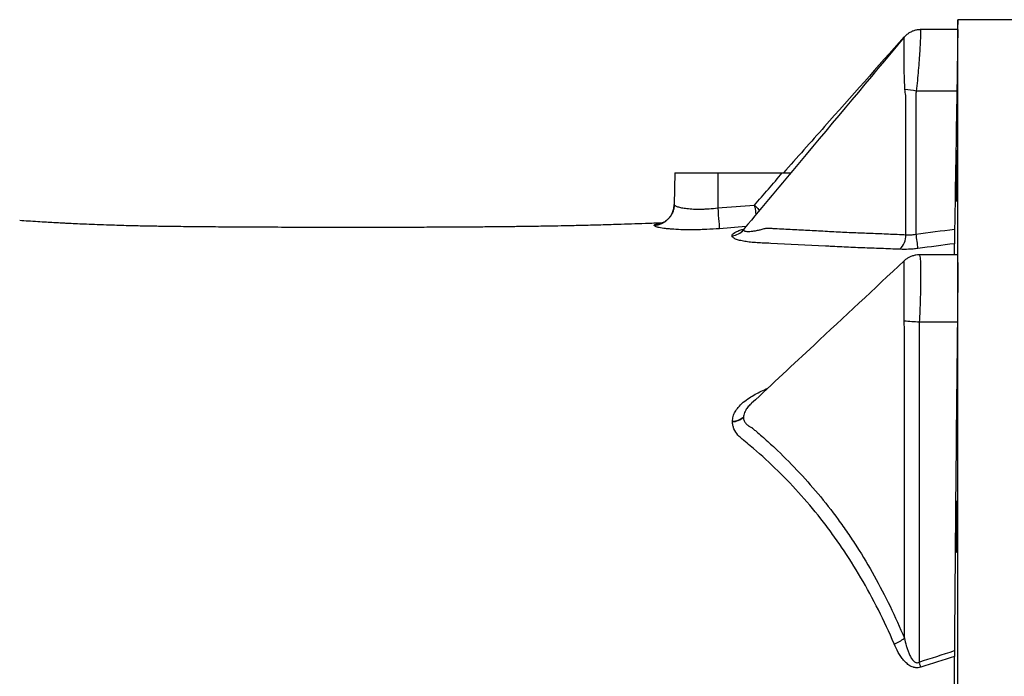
# Model space of a CAD drawing. Header units: millimetres. Extents: x 418 to 3682, y 625 to 3302.
# Tile 10 of 16: x 1920 to 2380, y 1200 to 1507. Entities that reach past the tile are written whole.
import ezdxf

# ---------------------------------------------------------------- set-up
doc = ezdxf.new("R2010")
doc.units = ezdxf.units.MM

msp = doc.modelspace()

# ---------------------------------------------------------------- linework, layer by layer
at = {"color": 7, "linetype": 'Continuous', "lineweight": 25}
for p, q in [((2357.85, 1506.75), (2357.77, 1502.14)), ((2401.33, 1506.75), (2357.85, 1506.75)), ((2357.85, 1501.74), (2357.85, 1506.75)), ((2340.52, 1502.14), (2340.34, 1502.14)), ((2357.85, 1502.14), (2340.52, 1502.14)), ((2357.85, 1387.69), (2357.85, 1501.74)), ((2333.67, 1406.45), (2333.67, 1471.41)), ((2357.46, 1473.48), (2338.49, 1473.48)), ((2225.85, 1435.25), (2225.59, 1420.55)), ((2225.85, 1435.25), (2245.85, 1435.25)), ((2245.85, 1435.25), (2245.85, 1418.94)), ((2245.85, 1435.25), (2276, 1435.25)), ((2357.85, 1397.06), (2339.86, 1397.06)), ((2357.85, 1163.84), (2357.85, 1387.69)), ((2357.7, 1365.62), (2339.9, 1365.62)), ((2332.96, 1218.25), (2332.96, 1363.7))]:
    msp.add_line(p, q, dxfattribs=at)
at = {"color": 1, "linetype": 'Continuous', "lineweight": 25}
msp.add_line((2258.98, 1410.24), (2246.62, 1409.27), dxfattribs=at)
at = {"color": 7, "linetype": 'Continuous', "lineweight": 25, "flags": 128}
for points in [[(2245.85, 1418.94), (2245.98, 1417.22), (2246.12, 1415.55), (2246.24, 1413.99), (2246.35, 1412.58), (2246.45, 1411.38), (2246.53, 1410.4), (2246.59, 1409.7), (2246.62, 1409.27)], [(2340.59, 1204.76), (2340.49, 1205.05), (2340.4, 1205.34), (2340.31, 1205.63), (2340.21, 1205.93), (2340.11, 1206.23), (2340.02, 1206.53), (2339.92, 1206.83), (2339.82, 1207.13)]]:
    msp.add_lwpolyline(points, dxfattribs=at)
at = {"color": 7, "linetype": 'Continuous', "lineweight": 25}
for centre, radius, start, end in [((2324.62, 1391.84), 82.82, 80.3598, 84.0268), ((2215.61, 1420.74), 9.98, 273.1101, 358.9122), ((2251.84, 1414.02), 8.07, 274.8455, 319.4794), ((2251.83, 1414.01), 8.08, 274.9243, 319.5081), ((2251.82, 1414), 8.09, 275.0108, 319.5417), ((2323.95, 1406.45), 9.72, 315.5461, 0.0278), ((2579.85, 1437.16), 243.45, 187.182, 188.7734), ((2304.53, 937.32), 429.75, 85.2795, 86.2223), ((2252.16, 1328.54), 9.13, 273.5573, 308.6858), ((2252.01, 1328.41), 9.25, 274.4356, 309.2629), ((2321.35, 1233.43), 19.1, 290.9355, 307.4293)]:
    msp.add_arc(centre, radius, start, end, dxfattribs=at)
for points, knots in [([(2332.84, 1498.55), (2316.58, 1479.09), (2291.74, 1449.4), (2266.91, 1419.72), (2258.34, 1409.48)], [0, 0, 0, 0, 0.655182, 1, 1, 1, 1]), ([(2332.83, 1498.74), (2320.47, 1484.8), (2301.71, 1463.66), (2282.89, 1442.47), (2276.48, 1435.25)], [0, 0, 0, 0, 0.659083, 1, 1, 1, 1]), ([(2340.52, 1502.1), (2340.11, 1502.1), (2339.15, 1502.1), (2337.7, 1501.77), (2336.23, 1501.21), (2334.94, 1500.48), (2333.84, 1499.6), (2333.15, 1498.95), (2332.87, 1498.57), (2332.85, 1498.54)], [0, 0, 0, 0, 0.139933, 0.328566, 0.507186, 0.676588, 0.836954, 0.987966, 1, 1, 1, 1]), ([(2357.85, 1501.74), (2357.85, 1501.61), (2357.85, 1501.43), (2357.84, 1501.02), (2357.84, 1500.78), (2357.84, 1499.96), (2357.83, 1499.28), (2357.82, 1498.06), (2357.81, 1497.61), (2357.8, 1496.67), (2357.79, 1496.18), (2357.77, 1494.6), (2357.76, 1493.45), (2357.74, 1491.87), (2357.73, 1491.54), (2357.72, 1490.88), (2357.72, 1490.54), (2357.7, 1489.52), (2357.69, 1488.82), (2357.66, 1486.66), (2357.64, 1485.15), (2357.6, 1482.77), (2357.59, 1481.96), (2357.57, 1480.31), (2357.55, 1479.48), (2357.51, 1476.95), (2357.48, 1475.23), (2357.46, 1473.48)], [0, 0, 0, 0, 0.0625, 0.0625, 0.125, 0.125, 0.25, 0.25, 0.3125, 0.3125, 0.375, 0.375, 0.5, 0.5, 0.53125, 0.53125, 0.5625, 0.5625, 0.625, 0.625, 0.75, 0.75, 0.8125, 0.8125, 0.875, 0.875, 1, 1, 1, 1]), ([(2357.84, 1502.12), (2357.84, 1502.13), (2357.85, 1502.25), (2357.85, 1501.99), (2357.85, 1501.74)], [0, 0, 0, 0, 0.044593, 1, 1, 1, 1]), ([(2333.67, 1471.41), (2333.55, 1471.87), (2333.46, 1472.34), (2333.32, 1473.27), (2333.27, 1473.73), (2333.24, 1474.2)], [0, 0, 0, 0, 0.5, 0.5, 1, 1, 1, 1]), ([(2338.49, 1473.48), (2338.43, 1473.14), (2338.38, 1472.79), (2338.34, 1472.27), (2338.32, 1472.09), (2338.31, 1471.75), (2338.31, 1471.57), (2338.31, 1470.7), (2338.31, 1468.62), (2338.31, 1463.75), (2338.31, 1454.01), (2338.31, 1434.54), (2338.31, 1417.85), (2338.31, 1406.72)], [0, 0, 0, 0, 0.015625, 0.015625, 0.023437, 0.023437, 0.03125, 0.03125, 0.0625, 0.125, 0.25, 0.5, 1, 1, 1, 1]), ([(2357.49, 1442.41), (2357.48, 1441.84), (2357.48, 1441.24), (2357.47, 1440.26), (2357.47, 1439.92), (2357.46, 1439.23), (2357.45, 1438.87), (2357.44, 1437.78), (2357.43, 1437.03), (2357.42, 1435.88), (2357.41, 1435.49), (2357.4, 1434.7), (2357.39, 1434.31), (2357.37, 1433.13), (2357.36, 1432.35), (2357.34, 1431.19), (2357.34, 1430.81), (2357.32, 1430.06), (2357.31, 1429.32), (2357.29, 1428.61), (2357.28, 1427.92), (2357.27, 1427.58), (2357.25, 1426.6), (2357.24, 1425.99), (2357.22, 1425.16), (2357.21, 1424.9), (2357.2, 1424.4), (2357.19, 1424.16), (2357.18, 1423.51), (2357.17, 1423.14), (2357.15, 1422.69), (2357.14, 1422.56), (2357.13, 1422.33), (2357.13, 1422.24), (2357.12, 1422.01), (2357.11, 1421.93), (2357.1, 1421.93), (2357.09, 1422.01), (2357.09, 1422.24), (2357.08, 1422.34), (2357.08, 1422.56), (2357.08, 1422.7), (2357.08, 1423.15), (2357.08, 1423.52), (2357.08, 1424.18), (2357.08, 1424.41), (2357.09, 1424.91), (2357.09, 1425.18), (2357.09, 1426.01), (2357.1, 1426.61), (2357.11, 1427.6), (2357.11, 1427.94), (2357.12, 1428.63), (2357.13, 1429.34), (2357.14, 1430.08), (2357.15, 1430.83), (2357.16, 1431.21), (2357.17, 1432.38), (2357.18, 1433.15), (2357.2, 1434.33), (2357.21, 1434.72), (2357.22, 1435.51), (2357.23, 1435.9), (2357.25, 1437.05), (2357.26, 1437.8), (2357.28, 1438.89), (2357.29, 1439.25), (2357.3, 1439.94), (2357.31, 1440.28), (2357.33, 1441.25), (2357.34, 1441.86), (2357.36, 1442.7), (2357.37, 1442.96), (2357.38, 1443.46), (2357.39, 1443.93), (2357.41, 1444.33), (2357.42, 1444.7), (2357.42, 1444.87), (2357.44, 1445.32), (2357.45, 1445.55), (2357.46, 1445.85), (2357.47, 1445.93), (2357.48, 1445.93), (2357.49, 1445.85), (2357.49, 1445.62), (2357.49, 1445.53), (2357.5, 1445.3), (2357.5, 1445.03), (2357.5, 1444.7), (2357.5, 1444.33), (2357.5, 1444.13), (2357.5, 1443.47), (2357.49, 1442.97), (2357.49, 1442.41)], [0, 0, 0, 0, 0.03125, 0.03125, 0.046875, 0.046875, 0.0625, 0.0625, 0.09375, 0.09375, 0.109375, 0.109375, 0.125, 0.125, 0.15625, 0.15625, 0.171875, 0.171875, 0.1875, 0.203125, 0.203125, 0.21875, 0.21875, 0.25, 0.25, 0.265625, 0.265625, 0.28125, 0.28125, 0.3125, 0.3125, 0.328125, 0.328125, 0.34375, 0.34375, 0.375, 0.375, 0.40625, 0.40625, 0.421875, 0.421875, 0.4375, 0.4375, 0.46875, 0.46875, 0.484375, 0.484375, 0.5, 0.5, 0.53125, 0.53125, 0.546875, 0.546875, 0.5625, 0.578125, 0.578125, 0.59375, 0.59375, 0.625, 0.625, 0.640625, 0.640625, 0.65625, 0.65625, 0.6875, 0.6875, 0.703125, 0.703125, 0.71875, 0.71875, 0.75, 0.75, 0.765625, 0.765625, 0.78125, 0.796875, 0.796875, 0.8125, 0.8125, 0.84375, 0.84375, 0.875, 0.875, 0.90625, 0.90625, 0.921875, 0.921875, 0.9375, 0.953125, 0.953125, 0.96875, 0.96875, 1, 1, 1, 1]), ([(2276, 1435.25), (2276.85, 1435.25), (2278.17, 1435.25), (2279.45, 1435.25), (2279.9, 1435.25)], [0, 0, 0, 0, 0.642604, 1, 1, 1, 1]), ([(2225.55, 1420.45), (2225.54, 1420.09), (2225.53, 1419.17), (2225.17, 1417.75), (2224.57, 1416.27), (2223.78, 1414.99), (2222.89, 1413.94), (2221.97, 1413.11), (2221.1, 1412.51), (2220.35, 1412.1), (2219.75, 1411.84), (2219.33, 1411.69), (2219.11, 1411.63), (2219.11, 1411.64), (2219.11, 1411.64)], [0, 0, 0, 0, 0.068504, 0.177845, 0.281386, 0.379575, 0.472472, 0.559534, 0.640144, 0.715244, 0.788289, 0.863901, 0.945127, 1, 1, 1, 1]), ([(2225.59, 1420.55), (2225.59, 1420.39), (2225.72, 1420.22), (2226.09, 1419.96), (2226.25, 1419.87), (2226.63, 1419.7), (2226.86, 1419.61), (2227.61, 1419.36), (2228.23, 1419.21), (2229.32, 1418.99), (2229.72, 1418.92), (2230.56, 1418.79), (2231.01, 1418.74), (2232.41, 1418.58), (2233.43, 1418.5), (2235.09, 1418.43), (2235.67, 1418.41), (2236.84, 1418.4), (2237.44, 1418.4), (2238.67, 1418.42), (2239.29, 1418.44), (2240.56, 1418.49), (2241.22, 1418.53), (2243.19, 1418.66), (2244.51, 1418.78), (2245.85, 1418.94)], [0, 0, 0, 0, 0.125, 0.125, 0.1875, 0.1875, 0.25, 0.25, 0.375, 0.375, 0.4375, 0.4375, 0.5, 0.5, 0.625, 0.625, 0.6875, 0.6875, 0.75, 0.75, 0.8125, 0.8125, 0.875, 0.875, 1, 1, 1, 1]), ([(2220, 1411.95), (2217.35, 1411.85), (2210.36, 1411.57), (2200.82, 1411.26), (2191.3, 1410.98), (2183.62, 1410.79), (2176.36, 1410.62), (2170.02, 1410.49), (2164.69, 1410.4), (2160.35, 1410.33), (2156.73, 1410.28), (2153.5, 1410.24), (2150.3, 1410.2), (2146.83, 1410.16), (2143.05, 1410.12), (2137.93, 1410.07), (2131.26, 1410.02), (2122.86, 1409.96), (2113.59, 1409.92), (2103.56, 1409.88), (2092.87, 1409.85), (2081.58, 1409.84), (2069.61, 1409.84), (2056.98, 1409.86), (2043.76, 1409.89), (2032.28, 1409.94), (2022.96, 1409.99), (2016.16, 1410.03), (2010.19, 1410.08), (2004.54, 1410.13), (1999.24, 1410.18), (1994.28, 1410.23), (1990.07, 1410.29), (1986.51, 1410.33), (1983.6, 1410.38), (1980.83, 1410.42), (1977.9, 1410.47), (1974.45, 1410.55), (1970.63, 1410.65), (1966.47, 1410.77), (1961.62, 1410.93), (1956.54, 1411.11), (1951.55, 1411.31), (1947.15, 1411.5), (1943.79, 1411.66), (1941.06, 1411.8), (1938.71, 1411.92), (1935.8, 1412.07), (1932.32, 1412.27), (1928.32, 1412.51), (1924.15, 1412.78), (1921.43, 1412.97), (1920.11, 1413.06)], [0, 0, 0, 0, 0.022669, 0.059998, 0.082481, 0.105344, 0.126956, 0.146111, 0.161108, 0.173979, 0.184489, 0.193234, 0.20263, 0.212894, 0.224076, 0.236227, 0.258549, 0.283786, 0.311916, 0.342605, 0.375507, 0.410628, 0.447943, 0.48856, 0.531505, 0.57659, 0.602324, 0.625321, 0.645638, 0.663578, 0.683789, 0.701086, 0.715911, 0.72865, 0.739413, 0.74763, 0.758848, 0.771086, 0.784884, 0.800544, 0.817412, 0.840294, 0.860299, 0.877771, 0.894413, 0.901904, 0.911473, 0.924026, 0.939559, 0.958085, 0.979642, 1, 1, 1, 1]), ([(2246.62, 1409.27), (2244.65, 1409.12), (2242.69, 1409), (2240.27, 1408.88), (2239.79, 1408.86), (2238.83, 1408.83), (2238.36, 1408.81), (2236.95, 1408.77), (2236.03, 1408.75), (2234.21, 1408.73), (2233.32, 1408.73), (2232.02, 1408.73), (2231.59, 1408.74), (2230.73, 1408.75), (2230.31, 1408.76), (2228.24, 1408.81), (2226.7, 1408.88), (2224.59, 1409.02), (2223.91, 1409.08), (2222.95, 1409.17), (2222.64, 1409.2), (2222.03, 1409.26), (2221.74, 1409.29), (2220.34, 1409.46), (2219.38, 1409.62), (2218.4, 1409.82), (2218.21, 1409.86), (2217.86, 1409.94), (2217.7, 1409.98), (2217.24, 1410.11), (2216.99, 1410.19), (2216.38, 1410.45), (2216.17, 1410.61), (2216.15, 1410.77)], [0, 0, 0, 0, 0.125, 0.125, 0.15625, 0.15625, 0.1875, 0.1875, 0.25, 0.25, 0.3125, 0.3125, 0.34375, 0.34375, 0.375, 0.375, 0.5, 0.5, 0.5625, 0.5625, 0.59375, 0.59375, 0.625, 0.625, 0.75, 0.75, 0.78125, 0.78125, 0.8125, 0.8125, 0.875, 0.875, 1, 1, 1, 1]), ([(2258.35, 1409.51), (2258.32, 1409.46), (2258.15, 1409.22), (2257.84, 1408.93), (2257.53, 1408.66), (2257.26, 1408.47), (2257.23, 1408.45), (2257.22, 1408.44)], [0, 0, 0, 0, 0.054607, 0.26833, 0.443494, 0.729075, 1, 1, 1, 1]), ([(2257.98, 1408.75), (2257.98, 1408.58), (2258.07, 1408.44), (2258.4, 1408.21), (2258.65, 1408.12), (2259.29, 1408), (2259.68, 1407.98), (2260.53, 1407.98), (2261, 1408), (2261.76, 1408.08), (2262.02, 1408.11), (2262.56, 1408.18), (2262.83, 1408.22), (2263.67, 1408.36), (2264.25, 1408.47), (2265.13, 1408.66), (2265.43, 1408.73), (2266.03, 1408.88), (2266.33, 1408.95), (2266.95, 1409.11), (2267.25, 1409.19), (2267.72, 1409.33), (2267.88, 1409.37), (2268.19, 1409.46), (2268.35, 1409.51), (2268.5, 1409.56)], [0, 0, 0, 0, 0.125, 0.125, 0.25, 0.25, 0.375, 0.375, 0.5, 0.5, 0.5625, 0.5625, 0.625, 0.625, 0.75, 0.75, 0.8125, 0.8125, 0.875, 0.875, 0.9375, 0.9375, 0.96875, 0.96875, 1, 1, 1, 1]), ([(2268.5, 1409.56), (2268.51, 1409.56), (2268.51, 1409.56), (2268.52, 1409.56), (2268.54, 1409.56), (2268.58, 1409.56), (2268.65, 1409.55), (2268.8, 1409.55), (2269.1, 1409.53), (2269.69, 1409.5), (2270.88, 1409.45), (2273.25, 1409.33), (2275.29, 1409.23), (2279.36, 1409.03), (2282.08, 1408.89), (2287.51, 1408.61), (2290.22, 1408.46), (2294.29, 1408.24), (2295.65, 1408.17), (2298.36, 1408.01), (2299.72, 1407.94), (2303.79, 1407.72), (2306.5, 1407.59), (2311.93, 1407.36), (2314.65, 1407.26), (2320.09, 1407.05), (2322.8, 1406.95), (2328.24, 1406.72), (2330.95, 1406.59), (2333.67, 1406.45)], [0, 0, 0, 0, 0.000244, 0.000244, 0.000488, 0.000977, 0.001953, 0.003906, 0.007813, 0.015625, 0.03125, 0.0625, 0.125, 0.125, 0.25, 0.25, 0.375, 0.375, 0.4375, 0.4375, 0.5, 0.5, 0.625, 0.625, 0.75, 0.75, 0.875, 0.875, 1, 1, 1, 1]), ([(2333.67, 1406.45), (2334.38, 1406.36), (2335.13, 1406.33), (2336.31, 1406.4), (2336.71, 1406.44), (2337.51, 1406.55), (2337.91, 1406.63), (2338.31, 1406.72)], [0, 0, 0, 0, 0.5, 0.5, 0.75, 0.75, 1, 1, 1, 1]), ([(2356.4, 1409.09), (2356.39, 1408.32), (2356.38, 1407.58), (2356.36, 1406.51), (2356.36, 1406.15), (2356.35, 1405.49), (2356.35, 1405.18), (2356.34, 1404.58), (2356.34, 1404.29), (2356.33, 1403.76), (2356.33, 1403.52), (2356.32, 1403.08), (2356.32, 1402.88), (2356.32, 1402.53), (2356.32, 1402.38), (2356.32, 1402.26)], [0, 0, 0, 0, 0.25, 0.25, 0.375, 0.375, 0.5, 0.5, 0.625, 0.625, 0.75, 0.75, 0.875, 0.875, 1, 1, 1, 1]), ([(2296.14, 1401.15), (2287.62, 1401.6), (2279.09, 1402.02), (2269.5, 1402.46), (2267.9, 1402.53), (2266.3, 1402.6), (2265.5, 1402.64), (2265.23, 1402.65), (2264.71, 1402.68), (2264.45, 1402.69), (2263.15, 1402.77), (2262.15, 1402.86), (2260.23, 1403.06), (2259.31, 1403.18), (2257.58, 1403.48), (2256.78, 1403.64), (2255.71, 1403.92), (2255.38, 1404.01), (2254.76, 1404.22), (2254.47, 1404.33), (2253.94, 1404.55), (2253.71, 1404.66), (2253.3, 1404.9), (2253.13, 1405.03), (2252.71, 1405.41), (2252.55, 1405.67), (2252.53, 1405.94)], [0, 0, 0, 0, 0.5, 0.5, 0.5625, 0.59375, 0.59375, 0.609375, 0.609375, 0.625, 0.625, 0.6875, 0.6875, 0.75, 0.75, 0.8125, 0.8125, 0.84375, 0.84375, 0.875, 0.875, 0.90625, 0.90625, 0.9375, 0.9375, 1, 1, 1, 1]), ([(2356.32, 1397.06), (2356.32, 1397.51), (2356.32, 1399.39), (2356.32, 1401.02), (2356.32, 1402.26)], [0, 0, 0, 0, 0.2361828, 1, 1, 1, 1]), ([(2330.89, 1399.65), (2327.98, 1399.78), (2325.07, 1399.9), (2319.25, 1400.12), (2316.35, 1400.22), (2310.55, 1400.44), (2307.66, 1400.55), (2303.34, 1400.75), (2301.9, 1400.83), (2299.74, 1400.94), (2299.02, 1400.98), (2297.94, 1401.04), (2297.4, 1401.07), (2296.77, 1401.11), (2296.5, 1401.12), (2296.32, 1401.14), (2296.23, 1401.14), (2296.14, 1401.15)], [0, 0, 0, 0, 0.25, 0.25, 0.5, 0.5, 0.75, 0.75, 0.875, 0.875, 0.9375, 0.9375, 0.96875, 0.984375, 0.992187, 0.992187, 1, 1, 1, 1]), ([(2339.25, 1400.03), (2338.52, 1399.93), (2337.8, 1399.85), (2336.36, 1399.73), (2335.64, 1399.68), (2333.53, 1399.59), (2332.18, 1399.59), (2330.89, 1399.65)], [0, 0, 0, 0, 0.25, 0.25, 0.5, 0.5, 1, 1, 1, 1]), ([(2339.86, 1397.04), (2339.35, 1397.03), (2338.3, 1396.99), (2336.77, 1396.61), (2335.33, 1396.03), (2334.07, 1395.28), (2333.25, 1394.66), (2332.9, 1394.3), (2332.85, 1394.25)], [0, 0, 0, 0, 0.192644, 0.400961, 0.59972, 0.789895, 0.971966, 1, 1, 1, 1]), ([(2357.69, 1397.01), (2357.71, 1396.96), (2357.75, 1396.85), (2357.79, 1395.58), (2357.83, 1393.55), (2357.84, 1390.91), (2357.85, 1388.77), (2357.85, 1387.69)], [0, 0, 0, 0, 0.1925056, 0.4041921, 0.622019, 0.8089201, 1, 1, 1, 1]), ([(2332.85, 1394.26), (2318.85, 1381.17), (2295.22, 1359.08), (2271.36, 1336.88), (2261.64, 1327.82)], [0, 0, 0, 0, 0.592214, 1, 1, 1, 1]), ([(2357.85, 1387.69), (2357.85, 1386.96), (2357.85, 1386.2), (2357.84, 1384.61), (2357.84, 1383.8), (2357.83, 1382.11), (2357.83, 1381.24), (2357.82, 1379.44), (2357.82, 1378.52), (2357.8, 1375.67), (2357.78, 1373.72), (2357.75, 1370.73), (2357.75, 1369.72), (2357.72, 1367.69), (2357.71, 1366.65), (2357.7, 1365.62)], [0, 0, 0, 0, 0.125, 0.125, 0.25, 0.25, 0.375, 0.375, 0.5, 0.5, 0.75, 0.75, 0.875, 0.875, 1, 1, 1, 1]), ([(2339.9, 1365.62), (2339.87, 1365.21), (2339.84, 1364.79), (2339.82, 1363.97), (2339.82, 1363.56), (2339.82, 1362.32), (2339.82, 1359.84), (2339.82, 1354.06), (2339.82, 1342.51), (2339.82, 1319.39), (2339.82, 1273.17), (2339.82, 1233.55), (2339.82, 1207.13)], [0, 0, 0, 0, 0.007813, 0.007813, 0.015625, 0.015625, 0.03125, 0.0625, 0.125, 0.25, 0.5, 1, 1, 1, 1]), ([(2328.17, 1215.58), (2325.85, 1221.01), (2323.39, 1226.29), (2318.21, 1236.6), (2315.49, 1241.61), (2309.78, 1251.37), (2306.79, 1256.11), (2302.88, 1261.85), (2302.09, 1262.99), (2300.5, 1265.25), (2299.69, 1266.37), (2297.26, 1269.69), (2295.61, 1271.86), (2290.57, 1278.26), (2287.1, 1282.36), (2279.96, 1290.23), (2276.28, 1294.02), (2268.77, 1301.26), (2264.93, 1304.72), (2260.03, 1308.86), (2259.05, 1309.68), (2257.81, 1310.69), (2257.57, 1310.89), (2257.07, 1311.29), (2256.83, 1311.5), (2256.13, 1312.12), (2255.69, 1312.56), (2254.5, 1313.94), (2253.87, 1314.91), (2253.21, 1316.46), (2253.04, 1317), (2252.8, 1318.08), (2252.73, 1318.63), (2252.72, 1319.18)], [0, 0, 0, 0, 0.125, 0.125, 0.25, 0.25, 0.375, 0.375, 0.40625, 0.40625, 0.4375, 0.4375, 0.5, 0.5, 0.625, 0.625, 0.75, 0.75, 0.875, 0.875, 0.90625, 0.90625, 0.914062, 0.914062, 0.921875, 0.921875, 0.9375, 0.9375, 0.96875, 0.96875, 0.984375, 0.984375, 1, 1, 1, 1]), ([(2257.86, 1321.24), (2257.87, 1320.7), (2257.98, 1320.18), (2258.38, 1319.22), (2258.66, 1318.78), (2259.17, 1318.19), (2259.36, 1318), (2259.77, 1317.64), (2259.98, 1317.48), (2260.33, 1317.24), (2260.45, 1317.16), (2260.69, 1317.02), (2260.81, 1316.94), (2261.19, 1316.74), (2261.45, 1316.62), (2261.72, 1316.5)], [0, 0, 0, 0, 0.25, 0.25, 0.5, 0.5, 0.625, 0.625, 0.75, 0.75, 0.8125, 0.8125, 0.875, 0.875, 1, 1, 1, 1]), ([(2261.72, 1316.5), (2261.73, 1316.5), (2261.73, 1316.5), (2261.74, 1316.49), (2261.75, 1316.48), (2261.77, 1316.46), (2261.82, 1316.42), (2261.92, 1316.33), (2262.12, 1316.17), (2262.52, 1315.83), (2263.31, 1315.16), (2263.99, 1314.59), (2265.35, 1313.42), (2266.25, 1312.64), (2268.94, 1310.26), (2270.72, 1308.65), (2275.99, 1303.7), (2279.45, 1300.27), (2289.58, 1289.56), (2295.99, 1281.9), (2303.54, 1271.61), (2305.02, 1269.51), (2307.94, 1265.25), (2309.38, 1263.09), (2313.6, 1256.51), (2316.29, 1252.01), (2324.02, 1238.15), (2328.72, 1228.43), (2332.96, 1218.25)], [0, 0, 0, 0, 0.000122, 0.000122, 0.000244, 0.000488, 0.000977, 0.001953, 0.003906, 0.007813, 0.015625, 0.03125, 0.03125, 0.0625, 0.0625, 0.125, 0.125, 0.25, 0.25, 0.5, 0.5, 0.5625, 0.5625, 0.625, 0.625, 0.75, 0.75, 1, 1, 1, 1]), ([(2357.49, 1278.76), (2357.49, 1278.2), (2357.5, 1277.59), (2357.5, 1276.62), (2357.5, 1276.28), (2357.5, 1275.58), (2357.5, 1275.22), (2357.5, 1274.13), (2357.49, 1273.39), (2357.49, 1272.23), (2357.49, 1271.84), (2357.48, 1271.05), (2357.48, 1270.66), (2357.47, 1269.49), (2357.46, 1268.71), (2357.45, 1267.55), (2357.45, 1267.16), (2357.44, 1266.41), (2357.43, 1265.67), (2357.42, 1264.97), (2357.41, 1264.27), (2357.4, 1263.93), (2357.38, 1262.95), (2357.37, 1262.34), (2357.35, 1261.51), (2357.34, 1261.25), (2357.33, 1260.75), (2357.32, 1260.51), (2357.3, 1259.86), (2357.29, 1259.49), (2357.27, 1259.04), (2357.26, 1258.9), (2357.25, 1258.67), (2357.24, 1258.58), (2357.22, 1258.35), (2357.21, 1258.27), (2357.18, 1258.27), (2357.17, 1258.35), (2357.16, 1258.57), (2357.15, 1258.67), (2357.14, 1258.9), (2357.14, 1259.03), (2357.12, 1259.48), (2357.11, 1259.85), (2357.1, 1260.5), (2357.1, 1260.74), (2357.09, 1261.24), (2357.09, 1261.5), (2357.09, 1262.33), (2357.08, 1262.94), (2357.08, 1263.92), (2357.08, 1264.26), (2357.08, 1264.95), (2357.08, 1265.66), (2357.08, 1266.4), (2357.08, 1267.15), (2357.09, 1267.53), (2357.09, 1268.69), (2357.1, 1269.47), (2357.11, 1270.65), (2357.11, 1271.04), (2357.12, 1271.82), (2357.12, 1272.22), (2357.13, 1273.37), (2357.14, 1274.12), (2357.16, 1275.21), (2357.17, 1275.57), (2357.18, 1276.26), (2357.18, 1276.6), (2357.2, 1277.58), (2357.21, 1278.18), (2357.23, 1279.02), (2357.24, 1279.29), (2357.25, 1279.79), (2357.27, 1280.25), (2357.28, 1280.66), (2357.29, 1281.03), (2357.3, 1281.2), (2357.32, 1281.65), (2357.34, 1281.88), (2357.36, 1282.19), (2357.37, 1282.27), (2357.4, 1282.27), (2357.41, 1282.19), (2357.43, 1281.97), (2357.43, 1281.87), (2357.44, 1281.64), (2357.45, 1281.38), (2357.46, 1281.05), (2357.47, 1280.68), (2357.47, 1280.48), (2357.48, 1279.82), (2357.48, 1279.32), (2357.49, 1278.76)], [0, 0, 0, 0, 0.03125, 0.03125, 0.046875, 0.046875, 0.0625, 0.0625, 0.09375, 0.09375, 0.109375, 0.109375, 0.125, 0.125, 0.15625, 0.15625, 0.171875, 0.171875, 0.1875, 0.203125, 0.203125, 0.21875, 0.21875, 0.25, 0.25, 0.265625, 0.265625, 0.28125, 0.28125, 0.3125, 0.3125, 0.328125, 0.328125, 0.34375, 0.34375, 0.375, 0.375, 0.40625, 0.40625, 0.421875, 0.421875, 0.4375, 0.4375, 0.46875, 0.46875, 0.484375, 0.484375, 0.5, 0.5, 0.53125, 0.53125, 0.546875, 0.546875, 0.5625, 0.578125, 0.578125, 0.59375, 0.59375, 0.625, 0.625, 0.640625, 0.640625, 0.65625, 0.65625, 0.6875, 0.6875, 0.703125, 0.703125, 0.71875, 0.71875, 0.75, 0.75, 0.765625, 0.765625, 0.78125, 0.796875, 0.796875, 0.8125, 0.8125, 0.84375, 0.84375, 0.875, 0.875, 0.90625, 0.90625, 0.921875, 0.921875, 0.9375, 0.953125, 0.953125, 0.96875, 0.96875, 1, 1, 1, 1]), ([(2332.96, 1218.25), (2333.23, 1217.09), (2333.52, 1215.93), (2334.02, 1214.2), (2334.2, 1213.63), (2334.58, 1212.5), (2334.79, 1211.93), (2335.24, 1210.82), (2335.48, 1210.27), (2336.03, 1209.21), (2336.34, 1208.68), (2336.88, 1207.97), (2337.08, 1207.75), (2337.53, 1207.33), (2337.77, 1207.15), (2338.19, 1206.96), (2338.34, 1206.91), (2338.64, 1206.85), (2338.79, 1206.84), (2339.25, 1206.87), (2339.55, 1206.98), (2339.82, 1207.13)], [0, 0, 0, 0, 0.25, 0.25, 0.375, 0.375, 0.5, 0.5, 0.625, 0.625, 0.75, 0.75, 0.8125, 0.8125, 0.875, 0.875, 0.90625, 0.90625, 0.9375, 0.9375, 1, 1, 1, 1]), ([(2340.59, 1204.76), (2340.21, 1204.64), (2339.82, 1204.56), (2339.05, 1204.47), (2338.66, 1204.47), (2338.08, 1204.52), (2337.88, 1204.55), (2337.5, 1204.62), (2337.32, 1204.67), (2336.77, 1204.83), (2336.41, 1204.97), (2335.38, 1205.48), (2334.76, 1205.91), (2333.9, 1206.64), (2333.63, 1206.9), (2333.1, 1207.43), (2332.85, 1207.71), (2332.13, 1208.55), (2331.69, 1209.15), (2330.86, 1210.38), (2330.47, 1211), (2329.38, 1212.92), (2328.75, 1214.24), (2328.17, 1215.58)], [0, 0, 0, 0, 0.0625, 0.0625, 0.125, 0.125, 0.15625, 0.15625, 0.1875, 0.1875, 0.25, 0.25, 0.375, 0.375, 0.4375, 0.4375, 0.5, 0.5, 0.625, 0.625, 0.75, 0.75, 1, 1, 1, 1]), ([(2356.32, 1196.51), (2356.32, 1198.72), (2356.32, 1200.93), (2356.32, 1205.34), (2356.33, 1207.53), (2356.33, 1209.71)], [0, 0, 0, 0, 0.5, 0.5, 1, 1, 1, 1])]:
    msp.add_open_spline(points, degree=3, knots=knots, dxfattribs=at)
at = {"color": 1, "linetype": 'Continuous', "lineweight": 25}
for points, knots in [([(2333.24, 1474.2), (2333.16, 1475.67), (2333, 1478.63), (2332.9, 1482.82), (2332.85, 1486.77), (2332.84, 1490.27), (2332.84, 1493.24), (2332.84, 1495.59), (2332.85, 1497.29), (2332.85, 1498.36), (2332.85, 1498.49), (2332.85, 1498.55)], [0, 0, 0, 0, 0.10865, 0.219531, 0.332392, 0.447777, 0.557964, 0.670633, 0.779759, 0.891386, 1, 1, 1, 1]), ([(2340.52, 1502.08), (2340.53, 1502.04), (2340.56, 1501.95), (2340.54, 1500.72), (2340.46, 1498.67), (2340.32, 1495.76), (2340.11, 1492.17), (2339.83, 1487.9), (2339.47, 1483.29), (2339.04, 1478.43), (2338.67, 1475.14), (2338.49, 1473.48)], [0, 0, 0, 0, 0.098581, 0.211425, 0.327532, 0.440549, 0.556842, 0.670304, 0.787076, 0.892236, 1, 1, 1, 1]), ([(2262.97, 1420.3), (2262.98, 1420.3), (2263.21, 1420.05), (2264.03, 1419.21), (2264.81, 1418.43), (2265.36, 1417.87)], [0, 0, 0, 0, 0.006109, 0.288231, 1, 1, 1, 1]), ([(2262.97, 1420.3), (2262.97, 1420.29), (2263.03, 1419.96), (2263.26, 1418.52), (2263.52, 1416.92), (2263.68, 1415.95), (2263.69, 1415.88)], [0, 0, 0, 0, 0.00459, 0.216553, 0.944088, 1, 1, 1, 1]), ([(2216.15, 1410.77), (2216.18, 1410.86), (2216.24, 1411.04), (2216.91, 1411.31), (2217.79, 1411.53), (2218.85, 1411.65), (2219.12, 1411.68)], [0, 0, 0, 0, 0.247681, 0.498641, 0.871459, 1, 1, 1, 1]), ([(2252.52, 1405.98), (2252.58, 1406.23), (2252.69, 1406.73), (2253.66, 1407.48), (2255.18, 1408.2), (2256.62, 1408.73), (2257.7, 1409), (2257.97, 1409.07)], [0, 0, 0, 0, 0.226267, 0.460843, 0.687711, 0.92015, 1, 1, 1, 1]), ([(2258.4, 1409.43), (2258.27, 1409.31), (2257.99, 1409.07), (2257.98, 1408.88), (2257.98, 1408.78)], [0, 0, 0, 0, 0.478681, 1, 1, 1, 1]), ([(2339.86, 1396.98), (2339.89, 1397), (2340.03, 1397.13), (2340.2, 1396.47), (2340.38, 1394.97), (2340.49, 1392.57), (2340.55, 1389.38), (2340.55, 1385.54), (2340.49, 1381.09), (2340.36, 1376.23), (2340.18, 1371.01), (2340, 1367.43), (2339.9, 1365.62)], [0, 0, 0, 0, 0.0260922, 0.1355685, 0.242035, 0.35157, 0.4580833, 0.5676715, 0.6742603, 0.7839308, 0.8904298, 1, 1, 1, 1]), ([(2332.85, 1366.14), (2332.84, 1367.68), (2332.83, 1370.79), (2332.84, 1375.24), (2332.84, 1379.43), (2332.85, 1383.21), (2332.85, 1386.57), (2332.84, 1389.37), (2332.84, 1391.62), (2332.84, 1393.2), (2332.84, 1394.13), (2332.87, 1394.19), (2332.88, 1394.22)], [0, 0, 0, 0, 0.10155, 0.205333, 0.305737, 0.408419, 0.508555, 0.610986, 0.711749, 0.8148, 0.917216, 1, 1, 1, 1]), ([(2252.72, 1319.43), (2252.79, 1320.18), (2252.94, 1321.68), (2253.89, 1323.87), (2255.46, 1326.12), (2257.7, 1328.33), (2261.3, 1330.91), (2265.17, 1333.09), (2268.17, 1334.4), (2269.17, 1334.84)], [0, 0, 0, 0, 0.115106, 0.230264, 0.343759, 0.487596, 0.631657, 0.877408, 1, 1, 1, 1]), ([(2261.67, 1327.79), (2261.13, 1327.29), (2260.07, 1326.29), (2258.72, 1324.45), (2257.97, 1322.77), (2257.89, 1321.71), (2257.86, 1321.41)], [0, 0, 0, 0, 0.255117, 0.507527, 0.859399, 1, 1, 1, 1])]:
    msp.add_open_spline(points, degree=3, knots=knots, dxfattribs=at)
at = {"color": 7, "linetype": 'Continuous', "lineweight": 25}
for points in [[(2357.46, 1473.48), (2357.1, 1452.02), (2356.75, 1430.56), (2356.4, 1409.09)], [(2262.97, 1420.3), (2267.31, 1425.29), (2271.65, 1430.27), (2276, 1435.25)], [(2245.85, 1418.94), (2251.56, 1419.39), (2257.26, 1419.84), (2262.97, 1420.3)], [(2257.98, 1408.78), (2257.98, 1408.78), (2257.98, 1408.77), (2257.98, 1408.76)], [(2257.98, 1408.76), (2257.98, 1408.76), (2257.98, 1408.75), (2257.98, 1408.75)], [(2338.31, 1406.72), (2344.34, 1407.5), (2350.37, 1408.29), (2356.4, 1409.09)], [(2252.53, 1405.96), (2252.52, 1405.97), (2252.52, 1405.98), (2252.52, 1405.98)], [(2252.53, 1405.94), (2252.53, 1405.95), (2252.53, 1405.95), (2252.53, 1405.96)], [(2356.32, 1402.26), (2350.63, 1401.5), (2344.94, 1400.76), (2339.25, 1400.03)], [(2332.96, 1363.7), (2332.89, 1364.52), (2332.85, 1365.33), (2332.85, 1366.14)], [(2357.7, 1365.62), (2357.12, 1314.58), (2356.63, 1263.53), (2356.33, 1212.49)], [(2252.72, 1319.18), (2252.72, 1319.26), (2252.72, 1319.35), (2252.72, 1319.43)], [(2257.86, 1321.41), (2257.86, 1321.36), (2257.86, 1321.3), (2257.86, 1321.24)], [(2339.82, 1207.13), (2345.33, 1208.9), (2350.84, 1210.69), (2356.33, 1212.49)], [(2356.33, 1209.71), (2351.08, 1208.05), (2345.84, 1206.4), (2340.59, 1204.76)], [(2356.33, 1212.49), (2356.33, 1211.53), (2356.33, 1210.61), (2356.33, 1209.71)]]:
    msp.add_open_spline(points, degree=3, dxfattribs=at)

doc.saveas('drawing.dxf')
